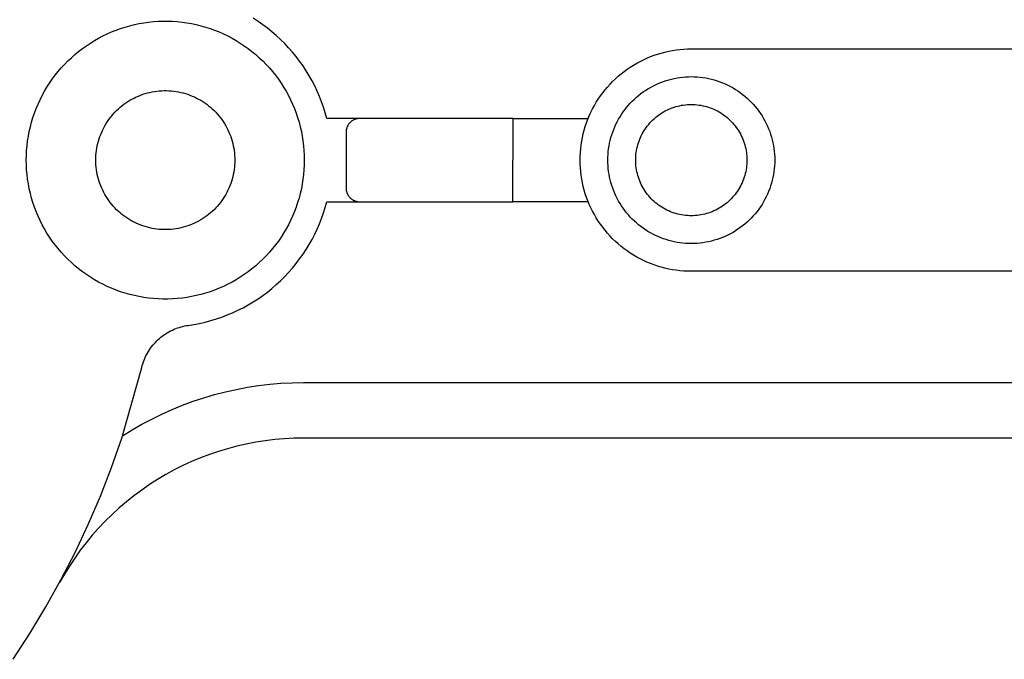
# Model space of a CAD drawing. Header units: millimetres. Extents: x 10249 to 12819, y -11746 to -10122.
# Tile 10 of 37: x 10878 to 10913, y -10523 to -10500. Entities that reach past the tile are written whole.
import ezdxf

# ---------------------------------------------------------------- set-up
doc = ezdxf.new("R2010")
doc.units = ezdxf.units.MM
doc.layers.add('Make2D$Visible$Curvas', color=7, linetype='Continuous')

msp = doc.modelspace()

# ---------------------------------------------------------------- linework, layer by layer
at = {"layer": 'Make2D$Visible$Curvas', "color": 7, "lineweight": -3, "true_color": 0xededed}
for p, q in [((10882.482, -10500.345), (10882.654, -10500.333)), ((10882.654, -10500.333), (10882.826, -10500.327)), ((10882.826, -10500.327), (10882.999, -10500.327)), ((10882.999, -10500.327), (10883.171, -10500.333)), ((10883.171, -10500.333), (10883.344, -10500.345)), ((10886.247, -10500.338), (10886.071, -10500.225)), ((10880.979, -10500.715), (10881.14, -10500.651)), ((10881.14, -10500.651), (10881.302, -10500.593)), ((10881.302, -10500.593), (10881.466, -10500.54)), ((10881.466, -10500.54), (10881.632, -10500.493)), ((10881.632, -10500.493), (10881.8, -10500.452)), ((10881.8, -10500.452), (10881.969, -10500.416)), ((10881.969, -10500.416), (10882.139, -10500.387)), ((10882.139, -10500.387), (10882.31, -10500.363)), ((10882.31, -10500.363), (10882.482, -10500.345)), ((10883.344, -10500.345), (10883.515, -10500.363)), ((10883.515, -10500.363), (10883.686, -10500.387)), ((10883.686, -10500.387), (10883.856, -10500.416)), ((10883.856, -10500.416), (10884.025, -10500.452)), ((10884.025, -10500.452), (10884.193, -10500.493)), ((10884.193, -10500.493), (10884.359, -10500.54)), ((10884.359, -10500.54), (10884.523, -10500.593)), ((10884.523, -10500.593), (10884.686, -10500.651)), ((10884.686, -10500.651), (10884.846, -10500.715)), ((10886.418, -10500.457), (10886.247, -10500.338)), ((10886.585, -10500.581), (10886.418, -10500.457)), ((10886.747, -10500.712), (10886.585, -10500.581)), ((10880.216, -10501.116), (10880.363, -10501.025)), ((10880.363, -10501.025), (10880.513, -10500.94)), ((10880.513, -10500.94), (10880.666, -10500.86)), ((10880.666, -10500.86), (10880.821, -10500.785)), ((10880.821, -10500.785), (10880.979, -10500.715)), ((10884.846, -10500.715), (10885.004, -10500.785)), ((10885.004, -10500.785), (10885.159, -10500.86)), ((10885.159, -10500.86), (10885.312, -10500.94)), ((10885.312, -10500.94), (10885.462, -10501.025)), ((10885.462, -10501.025), (10885.609, -10501.116)), ((10886.905, -10500.848), (10886.747, -10500.712)), ((10887.058, -10500.989), (10886.905, -10500.848)), ((10887.206, -10501.135), (10887.058, -10500.989)), ((10879.795, -10501.417), (10879.932, -10501.312)), ((10879.932, -10501.312), (10880.072, -10501.211)), ((10880.072, -10501.211), (10880.216, -10501.116)), ((10885.609, -10501.116), (10885.753, -10501.211)), ((10885.753, -10501.211), (10885.893, -10501.312)), ((10885.893, -10501.312), (10886.03, -10501.417)), ((10887.349, -10501.287), (10887.206, -10501.135)), ((10887.487, -10501.444), (10887.349, -10501.287)), ((10901.019, -10501.41), (10901.153, -10501.385)), ((10901.153, -10501.385), (10901.288, -10501.364)), ((10901.288, -10501.364), (10901.424, -10501.347)), ((10901.424, -10501.347), (10901.56, -10501.336)), ((10901.56, -10501.336), (10901.696, -10501.329)), ((10901.696, -10501.329), (10901.833, -10501.326)), ((10901.833, -10501.326), (10925.833, -10501.326)), ((10879.408, -10501.76), (10879.533, -10501.642)), ((10879.533, -10501.642), (10879.662, -10501.527)), ((10879.662, -10501.527), (10879.795, -10501.417)), ((10886.03, -10501.417), (10886.163, -10501.527)), ((10886.163, -10501.527), (10886.292, -10501.642)), ((10886.292, -10501.642), (10886.417, -10501.76)), ((10887.619, -10501.605), (10887.487, -10501.444)), ((10887.745, -10501.77), (10887.619, -10501.605)), ((10899.992, -10501.775), (10900.115, -10501.714)), ((10900.115, -10501.714), (10900.239, -10501.658)), ((10900.239, -10501.658), (10900.365, -10501.605)), ((10900.365, -10501.605), (10900.493, -10501.557)), ((10900.493, -10501.557), (10900.623, -10501.514)), ((10900.623, -10501.514), (10900.753, -10501.475)), ((10900.753, -10501.475), (10900.886, -10501.44)), ((10900.886, -10501.44), (10901.019, -10501.41)), ((10879.058, -10502.142), (10879.17, -10502.011)), ((10879.17, -10502.011), (10879.287, -10501.884)), ((10879.287, -10501.884), (10879.408, -10501.76)), ((10886.417, -10501.76), (10886.538, -10501.884)), ((10886.538, -10501.884), (10886.655, -10502.011)), ((10886.655, -10502.011), (10886.767, -10502.142)), ((10887.866, -10501.94), (10887.745, -10501.77)), ((10887.98, -10502.114), (10887.866, -10501.94)), ((10899.416, -10502.139), (10899.526, -10502.059)), ((10899.526, -10502.059), (10899.639, -10501.982)), ((10899.639, -10501.982), (10899.754, -10501.909)), ((10899.754, -10501.909), (10899.872, -10501.84)), ((10899.872, -10501.84), (10899.992, -10501.775)), ((10878.749, -10502.558), (10878.847, -10502.415)), ((10878.847, -10502.415), (10878.95, -10502.277)), ((10878.95, -10502.277), (10879.058, -10502.142)), ((10886.767, -10502.142), (10886.875, -10502.277)), ((10886.875, -10502.277), (10886.978, -10502.415)), ((10886.978, -10502.415), (10887.076, -10502.558)), ((10888.089, -10502.292), (10887.98, -10502.114)), ((10888.191, -10502.474), (10888.089, -10502.292)), ((10899.004, -10502.498), (10899.102, -10502.403)), ((10899.102, -10502.403), (10899.204, -10502.312)), ((10899.204, -10502.312), (10899.308, -10502.224)), ((10899.308, -10502.224), (10899.416, -10502.139)), ((10900.925, -10502.466), (10901.023, -10502.437)), ((10901.023, -10502.437), (10901.122, -10502.411)), ((10901.122, -10502.411), (10901.222, -10502.388)), ((10901.222, -10502.388), (10901.323, -10502.369)), ((10901.323, -10502.369), (10901.424, -10502.353)), ((10901.424, -10502.353), (10901.526, -10502.341)), ((10901.526, -10502.341), (10901.628, -10502.332)), ((10901.628, -10502.332), (10901.73, -10502.327)), ((10901.73, -10502.327), (10901.833, -10502.325)), ((10901.833, -10502.325), (10901.937, -10502.327)), ((10901.937, -10502.327), (10902.042, -10502.333)), ((10902.042, -10502.333), (10902.146, -10502.342)), ((10902.146, -10502.342), (10902.25, -10502.355)), ((10902.25, -10502.355), (10902.354, -10502.371)), ((10902.354, -10502.371), (10902.457, -10502.391)), ((10902.457, -10502.391), (10902.559, -10502.415)), ((10902.559, -10502.415), (10902.66, -10502.442)), ((10902.66, -10502.442), (10902.76, -10502.472)), ((10878.568, -10502.851), (10878.656, -10502.703)), ((10878.656, -10502.703), (10878.749, -10502.558)), ((10887.076, -10502.558), (10887.169, -10502.703)), ((10887.169, -10502.703), (10887.257, -10502.851)), ((10888.287, -10502.659), (10888.191, -10502.474)), ((10888.376, -10502.847), (10888.287, -10502.659)), ((10898.645, -10502.909), (10898.73, -10502.802)), ((10898.73, -10502.802), (10898.818, -10502.698)), ((10898.818, -10502.698), (10898.909, -10502.596)), ((10898.909, -10502.596), (10899.004, -10502.498)), ((10900.187, -10502.817), (10900.273, -10502.762)), ((10900.273, -10502.762), (10900.362, -10502.711)), ((10900.362, -10502.711), (10900.452, -10502.662)), ((10900.452, -10502.662), (10900.544, -10502.616)), ((10900.544, -10502.616), (10900.637, -10502.574)), ((10900.637, -10502.574), (10900.732, -10502.535)), ((10900.732, -10502.535), (10900.828, -10502.499)), ((10900.828, -10502.499), (10900.925, -10502.466)), ((10902.76, -10502.472), (10902.859, -10502.506)), ((10902.859, -10502.506), (10902.957, -10502.544)), ((10902.957, -10502.544), (10903.053, -10502.585)), ((10903.053, -10502.585), (10903.148, -10502.629)), ((10903.148, -10502.629), (10903.241, -10502.677)), ((10903.241, -10502.677), (10903.333, -10502.728)), ((10903.333, -10502.728), (10903.423, -10502.781)), ((10903.423, -10502.781), (10903.511, -10502.839)), ((10878.336, -10503.314), (10878.408, -10503.157)), ((10878.408, -10503.157), (10878.485, -10503.003)), ((10878.485, -10503.003), (10878.568, -10502.851)), ((10881.638, -10503.176), (10881.713, -10503.133)), ((10881.713, -10503.133), (10881.789, -10503.093)), ((10881.789, -10503.093), (10881.867, -10503.056)), ((10881.867, -10503.056), (10881.946, -10503.021)), ((10881.946, -10503.021), (10882.026, -10502.989)), ((10882.026, -10502.989), (10882.107, -10502.96)), ((10882.107, -10502.96), (10882.189, -10502.933)), ((10882.189, -10502.933), (10882.273, -10502.91)), ((10882.273, -10502.91), (10882.356, -10502.889)), ((10882.356, -10502.889), (10882.441, -10502.871)), ((10882.441, -10502.871), (10882.526, -10502.856)), ((10882.526, -10502.856), (10882.611, -10502.845)), ((10882.611, -10502.845), (10882.697, -10502.836)), ((10882.697, -10502.836), (10882.783, -10502.83)), ((10882.783, -10502.83), (10882.869, -10502.827)), ((10882.869, -10502.827), (10882.956, -10502.827)), ((10882.956, -10502.827), (10883.042, -10502.83)), ((10883.042, -10502.83), (10883.128, -10502.836)), ((10883.128, -10502.836), (10883.214, -10502.845)), ((10883.214, -10502.845), (10883.299, -10502.856)), ((10883.299, -10502.856), (10883.384, -10502.871)), ((10883.384, -10502.871), (10883.469, -10502.889)), ((10883.469, -10502.889), (10883.553, -10502.91)), ((10883.553, -10502.91), (10883.636, -10502.933)), ((10883.636, -10502.933), (10883.718, -10502.96)), ((10883.718, -10502.96), (10883.799, -10502.989)), ((10883.799, -10502.989), (10883.879, -10503.021)), ((10883.879, -10503.021), (10883.958, -10503.056)), ((10883.958, -10503.056), (10884.036, -10503.093)), ((10884.036, -10503.093), (10884.112, -10503.133)), ((10884.112, -10503.133), (10884.187, -10503.176)), ((10887.257, -10502.851), (10887.34, -10503.003)), ((10887.34, -10503.003), (10887.417, -10503.157)), ((10887.417, -10503.157), (10887.49, -10503.314)), ((10888.459, -10503.038), (10888.376, -10502.847)), ((10888.535, -10503.232), (10888.459, -10503.038)), ((10898.415, -10503.248), (10898.488, -10503.133)), ((10898.488, -10503.133), (10898.565, -10503.02)), ((10898.565, -10503.02), (10898.645, -10502.909)), ((10899.711, -10503.204), (10899.784, -10503.133)), ((10899.784, -10503.133), (10899.86, -10503.065)), ((10899.86, -10503.065), (10899.939, -10502.999)), ((10899.939, -10502.999), (10900.019, -10502.935)), ((10900.019, -10502.935), (10900.102, -10502.875)), ((10900.102, -10502.875), (10900.187, -10502.817)), ((10903.511, -10502.839), (10903.596, -10502.899)), ((10903.596, -10502.899), (10903.68, -10502.962)), ((10903.68, -10502.962), (10903.762, -10503.028)), ((10903.762, -10503.028), (10903.841, -10503.096)), ((10903.841, -10503.096), (10903.917, -10503.168)), ((10903.917, -10503.168), (10903.991, -10503.242)), ((10878.208, -10503.634), (10878.269, -10503.473)), ((10878.269, -10503.473), (10878.336, -10503.314)), ((10881.16, -10503.543), (10881.223, -10503.484)), ((10881.223, -10503.484), (10881.287, -10503.427)), ((10881.287, -10503.427), (10881.354, -10503.372)), ((10881.354, -10503.372), (10881.422, -10503.319)), ((10881.422, -10503.319), (10881.492, -10503.269)), ((10881.492, -10503.269), (10881.564, -10503.221)), ((10881.564, -10503.221), (10881.638, -10503.176)), ((10884.187, -10503.176), (10884.261, -10503.221)), ((10884.261, -10503.221), (10884.333, -10503.269)), ((10884.333, -10503.269), (10884.403, -10503.319)), ((10884.403, -10503.319), (10884.471, -10503.372)), ((10884.471, -10503.372), (10884.538, -10503.427)), ((10884.538, -10503.427), (10884.602, -10503.484)), ((10884.602, -10503.484), (10884.665, -10503.543)), ((10887.49, -10503.314), (10887.556, -10503.473)), ((10887.556, -10503.473), (10887.618, -10503.634)), ((10888.604, -10503.428), (10888.535, -10503.232)), ((10888.667, -10503.627), (10888.604, -10503.428)), ((10898.22, -10503.608), (10898.281, -10503.486)), ((10898.281, -10503.486), (10898.346, -10503.366)), ((10898.346, -10503.366), (10898.415, -10503.248)), ((10899.381, -10503.596), (10899.442, -10503.513)), ((10899.442, -10503.513), (10899.505, -10503.433)), ((10899.505, -10503.433), (10899.571, -10503.354)), ((10899.571, -10503.354), (10899.639, -10503.278)), ((10899.639, -10503.278), (10899.711, -10503.204)), ((10900.956, -10503.528), (10901.019, -10503.499)), ((10901.019, -10503.499), (10901.083, -10503.471)), ((10901.083, -10503.471), (10901.148, -10503.446)), ((10901.148, -10503.446), (10901.214, -10503.424)), ((10901.214, -10503.424), (10901.281, -10503.403)), ((10901.281, -10503.403), (10901.349, -10503.385)), ((10901.349, -10503.385), (10901.417, -10503.37)), ((10901.417, -10503.37), (10901.485, -10503.356)), ((10901.485, -10503.356), (10901.554, -10503.345)), ((10901.554, -10503.345), (10901.623, -10503.337)), ((10901.623, -10503.337), (10901.693, -10503.331)), ((10901.693, -10503.331), (10901.763, -10503.327)), ((10901.763, -10503.327), (10901.833, -10503.326)), ((10901.833, -10503.326), (10901.902, -10503.327)), ((10901.902, -10503.327), (10901.972, -10503.331)), ((10901.972, -10503.331), (10902.042, -10503.337)), ((10902.042, -10503.337), (10902.111, -10503.345)), ((10902.111, -10503.345), (10902.18, -10503.356)), ((10902.18, -10503.356), (10902.249, -10503.37)), ((10902.249, -10503.37), (10902.317, -10503.385)), ((10902.317, -10503.385), (10902.384, -10503.403)), ((10902.384, -10503.403), (10902.451, -10503.424)), ((10902.451, -10503.424), (10902.517, -10503.447)), ((10902.517, -10503.447), (10902.582, -10503.472)), ((10902.582, -10503.472), (10902.646, -10503.499)), ((10902.646, -10503.499), (10902.71, -10503.528)), ((10903.991, -10503.242), (10904.063, -10503.318)), ((10904.063, -10503.318), (10904.131, -10503.397)), ((10904.131, -10503.397), (10904.197, -10503.479)), ((10904.197, -10503.479), (10904.26, -10503.563)), ((10878.102, -10503.963), (10878.152, -10503.798)), ((10878.152, -10503.798), (10878.208, -10503.634)), ((10880.831, -10503.942), (10880.88, -10503.871)), ((10880.88, -10503.871), (10880.931, -10503.802)), ((10880.931, -10503.802), (10880.985, -10503.734)), ((10880.985, -10503.734), (10881.041, -10503.669)), ((10881.041, -10503.669), (10881.1, -10503.605)), ((10881.1, -10503.605), (10881.16, -10503.543)), ((10884.665, -10503.543), (10884.726, -10503.605)), ((10884.726, -10503.605), (10884.784, -10503.669)), ((10884.784, -10503.669), (10884.84, -10503.734)), ((10884.84, -10503.734), (10884.894, -10503.802)), ((10884.894, -10503.802), (10884.945, -10503.871)), ((10884.945, -10503.871), (10884.994, -10503.942)), ((10887.618, -10503.634), (10887.673, -10503.798)), ((10887.673, -10503.798), (10887.723, -10503.963)), ((10888.722, -10503.828), (10888.667, -10503.627)), ((10889.91, -10503.826), (10888.722, -10503.828)), ((10889.698, -10503.875), (10889.683, -10503.882)), ((10889.713, -10503.868), (10889.698, -10503.875)), ((10889.729, -10503.861), (10889.713, -10503.868)), ((10889.745, -10503.855), (10889.729, -10503.861)), ((10889.761, -10503.85), (10889.745, -10503.855)), ((10889.778, -10503.845), (10889.761, -10503.85)), ((10889.794, -10503.841), (10889.778, -10503.845)), ((10889.811, -10503.837), (10889.794, -10503.841)), ((10889.828, -10503.834), (10889.811, -10503.837)), ((10889.845, -10503.831), (10889.828, -10503.834)), ((10889.861, -10503.829), (10889.845, -10503.831)), ((10889.878, -10503.828), (10889.861, -10503.829)), ((10889.896, -10503.827), (10889.878, -10503.828)), ((10889.913, -10503.826), (10889.896, -10503.827)), ((10894.413, -10503.826), (10889.913, -10503.826)), ((10895.413, -10503.826), (10894.413, -10503.826)), ((10895.413, -10503.826), (10895.413, -10505.326)), ((10895.413, -10503.827), (10897.273, -10503.827)), ((10897.273, -10503.827), (10898.124, -10503.827)), ((10898.064, -10503.987), (10898.111, -10503.859)), ((10898.111, -10503.859), (10898.164, -10503.733)), ((10898.164, -10503.733), (10898.22, -10503.608)), ((10899.168, -10503.946), (10899.217, -10503.856)), ((10899.217, -10503.856), (10899.269, -10503.767)), ((10899.269, -10503.767), (10899.323, -10503.681)), ((10899.323, -10503.681), (10899.381, -10503.596)), ((10900.443, -10503.887), (10900.494, -10503.84)), ((10900.494, -10503.84), (10900.547, -10503.794)), ((10900.547, -10503.794), (10900.601, -10503.75)), ((10900.601, -10503.75), (10900.657, -10503.708)), ((10900.657, -10503.708), (10900.714, -10503.668)), ((10900.714, -10503.668), (10900.773, -10503.63)), ((10900.773, -10503.63), (10900.832, -10503.594)), ((10900.832, -10503.594), (10900.893, -10503.56)), ((10900.893, -10503.56), (10900.956, -10503.528)), ((10902.71, -10503.528), (10902.772, -10503.56)), ((10902.772, -10503.56), (10902.833, -10503.594)), ((10902.833, -10503.594), (10902.893, -10503.63)), ((10902.893, -10503.63), (10902.951, -10503.668)), ((10902.951, -10503.668), (10903.008, -10503.708)), ((10903.008, -10503.708), (10903.064, -10503.75)), ((10903.064, -10503.75), (10903.118, -10503.794)), ((10903.118, -10503.794), (10903.171, -10503.84)), ((10903.171, -10503.84), (10903.222, -10503.887)), ((10904.26, -10503.563), (10904.32, -10503.648)), ((10904.32, -10503.648), (10904.377, -10503.736)), ((10904.377, -10503.736), (10904.431, -10503.826)), ((10904.431, -10503.826), (10904.482, -10503.918)), ((10878.019, -10504.298), (10878.058, -10504.13)), ((10878.058, -10504.13), (10878.102, -10503.963)), ((10880.66, -10504.242), (10880.699, -10504.165)), ((10880.699, -10504.165), (10880.74, -10504.089)), ((10880.74, -10504.089), (10880.784, -10504.015)), ((10880.784, -10504.015), (10880.831, -10503.942)), ((10884.994, -10503.942), (10885.041, -10504.015)), ((10885.041, -10504.015), (10885.085, -10504.089)), ((10885.085, -10504.089), (10885.126, -10504.165)), ((10885.126, -10504.165), (10885.165, -10504.242)), ((10887.723, -10503.963), (10887.767, -10504.13)), ((10887.767, -10504.13), (10887.806, -10504.298)), ((10889.423, -10504.225), (10889.42, -10504.241)), ((10889.427, -10504.208), (10889.423, -10504.225)), ((10889.431, -10504.191), (10889.427, -10504.208)), ((10889.436, -10504.175), (10889.431, -10504.191)), ((10889.441, -10504.159), (10889.436, -10504.175)), ((10889.447, -10504.143), (10889.441, -10504.159)), ((10889.454, -10504.127), (10889.447, -10504.143)), ((10889.461, -10504.112), (10889.454, -10504.127)), ((10889.469, -10504.096), (10889.461, -10504.112)), ((10889.477, -10504.081), (10889.469, -10504.096)), ((10889.485, -10504.067), (10889.477, -10504.081)), ((10889.495, -10504.052), (10889.485, -10504.067)), ((10889.504, -10504.038), (10889.495, -10504.052)), ((10889.514, -10504.024), (10889.504, -10504.038)), ((10889.525, -10504.011), (10889.514, -10504.024)), ((10889.536, -10503.998), (10889.525, -10504.011)), ((10889.547, -10503.985), (10889.536, -10503.998)), ((10889.559, -10503.973), (10889.547, -10503.985)), ((10889.571, -10503.961), (10889.559, -10503.973)), ((10889.584, -10503.95), (10889.571, -10503.961)), ((10889.597, -10503.939), (10889.584, -10503.95)), ((10889.61, -10503.928), (10889.597, -10503.939)), ((10889.624, -10503.918), (10889.61, -10503.928)), ((10889.638, -10503.908), (10889.624, -10503.918)), ((10889.653, -10503.899), (10889.638, -10503.908)), ((10889.668, -10503.891), (10889.653, -10503.899)), ((10889.683, -10503.882), (10889.668, -10503.891)), ((10897.981, -10504.247), (10898.02, -10504.116)), ((10898.02, -10504.116), (10898.064, -10503.987)), ((10899.005, -10504.321), (10899.041, -10504.225)), ((10899.041, -10504.225), (10899.08, -10504.131)), ((10899.08, -10504.131), (10899.123, -10504.038)), ((10899.123, -10504.038), (10899.168, -10503.946)), ((10900.136, -10504.266), (10900.174, -10504.208)), ((10900.174, -10504.208), (10900.214, -10504.151)), ((10900.214, -10504.151), (10900.256, -10504.095)), ((10900.256, -10504.095), (10900.3, -10504.04)), ((10900.3, -10504.04), (10900.346, -10503.988)), ((10900.346, -10503.988), (10900.394, -10503.937)), ((10900.394, -10503.937), (10900.443, -10503.887)), ((10903.222, -10503.887), (10903.272, -10503.937)), ((10903.272, -10503.937), (10903.319, -10503.988)), ((10903.319, -10503.988), (10903.365, -10504.041)), ((10903.365, -10504.041), (10903.409, -10504.095)), ((10903.409, -10504.095), (10903.451, -10504.151)), ((10903.451, -10504.151), (10903.491, -10504.208)), ((10903.491, -10504.208), (10903.529, -10504.266)), ((10904.482, -10503.918), (10904.53, -10504.011)), ((10904.53, -10504.011), (10904.574, -10504.106)), ((10904.574, -10504.106), (10904.615, -10504.202)), ((10904.615, -10504.202), (10904.653, -10504.3)), ((10877.96, -10504.638), (10877.987, -10504.468)), ((10877.987, -10504.468), (10878.019, -10504.298)), ((10880.507, -10504.645), (10880.532, -10504.562)), ((10880.532, -10504.562), (10880.56, -10504.48)), ((10880.56, -10504.48), (10880.591, -10504.4)), ((10880.591, -10504.4), (10880.624, -10504.32)), ((10880.624, -10504.32), (10880.66, -10504.242)), ((10885.165, -10504.242), (10885.201, -10504.32)), ((10885.201, -10504.32), (10885.234, -10504.4)), ((10885.234, -10504.4), (10885.265, -10504.48)), ((10885.265, -10504.48), (10885.293, -10504.562)), ((10885.293, -10504.562), (10885.318, -10504.645)), ((10887.806, -10504.298), (10887.838, -10504.468)), ((10887.838, -10504.468), (10887.865, -10504.638)), ((10889.414, -10504.292), (10889.413, -10504.309)), ((10889.413, -10504.309), (10889.413, -10504.326)), ((10889.413, -10504.326), (10889.413, -10505.326)), ((10889.415, -10504.275), (10889.414, -10504.292)), ((10889.417, -10504.258), (10889.415, -10504.275)), ((10889.42, -10504.241), (10889.417, -10504.258)), ((10897.891, -10504.647), (10897.916, -10504.513)), ((10897.916, -10504.513), (10897.946, -10504.379)), ((10897.946, -10504.379), (10897.981, -10504.247)), ((10898.917, -10504.616), (10898.943, -10504.517)), ((10898.943, -10504.517), (10898.972, -10504.419)), ((10898.972, -10504.419), (10899.005, -10504.321)), ((10899.953, -10504.642), (10899.978, -10504.577)), ((10899.978, -10504.577), (10900.005, -10504.513)), ((10900.005, -10504.513), (10900.035, -10504.449)), ((10900.035, -10504.449), (10900.066, -10504.387)), ((10900.066, -10504.387), (10900.1, -10504.326)), ((10900.1, -10504.326), (10900.136, -10504.266)), ((10903.529, -10504.266), (10903.565, -10504.326)), ((10903.565, -10504.326), (10903.599, -10504.387)), ((10903.599, -10504.387), (10903.631, -10504.449)), ((10903.631, -10504.449), (10903.66, -10504.513)), ((10903.66, -10504.513), (10903.687, -10504.577)), ((10903.687, -10504.577), (10903.712, -10504.642)), ((10904.653, -10504.3), (10904.687, -10504.399)), ((10904.687, -10504.399), (10904.717, -10504.499)), ((10904.717, -10504.499), (10904.744, -10504.6)), ((10877.925, -10504.981), (10877.939, -10504.809)), ((10877.939, -10504.809), (10877.96, -10504.638)), ((10880.436, -10504.982), (10880.45, -10504.897)), ((10880.45, -10504.897), (10880.466, -10504.812)), ((10880.466, -10504.812), (10880.485, -10504.728)), ((10880.485, -10504.728), (10880.507, -10504.645)), ((10885.318, -10504.645), (10885.34, -10504.728)), ((10885.34, -10504.728), (10885.359, -10504.812)), ((10885.359, -10504.812), (10885.375, -10504.897)), ((10885.375, -10504.897), (10885.389, -10504.982)), ((10887.865, -10504.638), (10887.886, -10504.809)), ((10887.886, -10504.809), (10887.901, -10504.981)), ((10897.842, -10505.053), (10897.854, -10504.917)), ((10897.854, -10504.917), (10897.87, -10504.782)), ((10897.87, -10504.782), (10897.891, -10504.647)), ((10898.848, -10505.02), (10898.86, -10504.918)), ((10898.86, -10504.918), (10898.876, -10504.817)), ((10898.876, -10504.817), (10898.895, -10504.716)), ((10898.895, -10504.716), (10898.917, -10504.616)), ((10899.863, -10504.979), (10899.876, -10504.91)), ((10899.876, -10504.91), (10899.892, -10504.842)), ((10899.892, -10504.842), (10899.91, -10504.775)), ((10899.91, -10504.775), (10899.93, -10504.708)), ((10899.93, -10504.708), (10899.953, -10504.642)), ((10903.712, -10504.642), (10903.735, -10504.708)), ((10903.735, -10504.708), (10903.756, -10504.775)), ((10903.756, -10504.775), (10903.774, -10504.842)), ((10903.774, -10504.842), (10903.789, -10504.91)), ((10903.789, -10504.91), (10903.803, -10504.979)), ((10904.744, -10504.6), (10904.768, -10504.702)), ((10904.768, -10504.702), (10904.788, -10504.805)), ((10904.788, -10504.805), (10904.804, -10504.909)), ((10904.804, -10504.909), (10904.817, -10505.013)), ((10877.913, -10505.326), (10877.916, -10505.154)), ((10877.916, -10505.154), (10877.925, -10504.981)), ((10880.413, -10505.326), (10880.414, -10505.24)), ((10880.414, -10505.24), (10880.419, -10505.154)), ((10880.419, -10505.154), (10880.426, -10505.068)), ((10880.426, -10505.068), (10880.436, -10504.982)), ((10885.389, -10504.982), (10885.399, -10505.068)), ((10885.399, -10505.068), (10885.407, -10505.154)), ((10885.407, -10505.154), (10885.411, -10505.24)), ((10885.411, -10505.24), (10885.413, -10505.326)), ((10887.901, -10504.981), (10887.91, -10505.154)), ((10887.91, -10505.154), (10887.913, -10505.326)), ((10897.833, -10505.326), (10897.835, -10505.19)), ((10897.835, -10505.19), (10897.842, -10505.053)), ((10898.832, -10505.326), (10898.834, -10505.224)), ((10898.834, -10505.224), (10898.839, -10505.122)), ((10898.839, -10505.122), (10898.848, -10505.02)), ((10899.832, -10505.326), (10899.833, -10505.257)), ((10899.833, -10505.257), (10899.837, -10505.187)), ((10899.837, -10505.187), (10899.843, -10505.117)), ((10899.843, -10505.117), (10899.852, -10505.048)), ((10899.852, -10505.048), (10899.863, -10504.979)), ((10903.803, -10504.979), (10903.814, -10505.048)), ((10903.814, -10505.048), (10903.822, -10505.117)), ((10903.822, -10505.117), (10903.828, -10505.187)), ((10903.828, -10505.187), (10903.832, -10505.257)), ((10903.832, -10505.257), (10903.833, -10505.326)), ((10904.817, -10505.013), (10904.826, -10505.117)), ((10904.826, -10505.117), (10904.832, -10505.222)), ((10904.832, -10505.222), (10904.834, -10505.326)), ((10877.916, -10505.499), (10877.913, -10505.326)), ((10877.925, -10505.671), (10877.916, -10505.499)), ((10880.414, -10505.413), (10880.413, -10505.326)), ((10880.419, -10505.499), (10880.414, -10505.413)), ((10880.426, -10505.585), (10880.419, -10505.499)), ((10880.436, -10505.671), (10880.426, -10505.585)), ((10885.399, -10505.585), (10885.389, -10505.671)), ((10885.407, -10505.499), (10885.399, -10505.585)), ((10885.411, -10505.413), (10885.407, -10505.499)), ((10885.413, -10505.326), (10885.411, -10505.413)), ((10887.91, -10505.499), (10887.901, -10505.671)), ((10887.913, -10505.326), (10887.91, -10505.499)), ((10889.413, -10505.326), (10889.413, -10506.326)), ((10895.413, -10506.826), (10895.413, -10505.326)), ((10897.835, -10505.463), (10897.833, -10505.326)), ((10897.842, -10505.599), (10897.835, -10505.463)), ((10897.854, -10505.735), (10897.842, -10505.599)), ((10898.834, -10505.429), (10898.832, -10505.326)), ((10898.839, -10505.531), (10898.834, -10505.429)), ((10898.848, -10505.633), (10898.839, -10505.531)), ((10898.86, -10505.735), (10898.848, -10505.633)), ((10899.833, -10505.396), (10899.832, -10505.326)), ((10899.837, -10505.466), (10899.833, -10505.396)), ((10899.843, -10505.535), (10899.837, -10505.466)), ((10899.852, -10505.605), (10899.843, -10505.535)), ((10899.863, -10505.674), (10899.852, -10505.605)), ((10903.814, -10505.605), (10903.803, -10505.674)), ((10903.822, -10505.535), (10903.814, -10505.605)), ((10903.828, -10505.466), (10903.822, -10505.535)), ((10903.832, -10505.396), (10903.828, -10505.466)), ((10903.833, -10505.326), (10903.832, -10505.396)), ((10904.817, -10505.64), (10904.804, -10505.744)), ((10904.826, -10505.536), (10904.817, -10505.64)), ((10904.832, -10505.431), (10904.826, -10505.536)), ((10904.834, -10505.326), (10904.832, -10505.431)), ((10877.939, -10505.843), (10877.925, -10505.671)), ((10877.96, -10506.015), (10877.939, -10505.843)), ((10880.45, -10505.756), (10880.436, -10505.671)), ((10880.466, -10505.841), (10880.45, -10505.756)), ((10880.485, -10505.925), (10880.466, -10505.841)), ((10880.507, -10506.008), (10880.485, -10505.925)), ((10885.34, -10505.925), (10885.318, -10506.008)), ((10885.359, -10505.841), (10885.34, -10505.925)), ((10885.375, -10505.756), (10885.359, -10505.841)), ((10885.389, -10505.671), (10885.375, -10505.756)), ((10887.886, -10505.843), (10887.865, -10506.015)), ((10887.901, -10505.671), (10887.886, -10505.843)), ((10897.87, -10505.871), (10897.854, -10505.735)), ((10897.891, -10506.006), (10897.87, -10505.871)), ((10898.876, -10505.836), (10898.86, -10505.735)), ((10898.895, -10505.937), (10898.876, -10505.836)), ((10898.917, -10506.037), (10898.895, -10505.937)), ((10899.876, -10505.742), (10899.863, -10505.674)), ((10899.892, -10505.81), (10899.876, -10505.742)), ((10899.91, -10505.878), (10899.892, -10505.81)), ((10899.93, -10505.945), (10899.91, -10505.878)), ((10899.953, -10506.011), (10899.93, -10505.945)), ((10903.735, -10505.945), (10903.712, -10506.011)), ((10903.756, -10505.878), (10903.735, -10505.945)), ((10903.774, -10505.81), (10903.756, -10505.878)), ((10903.789, -10505.742), (10903.774, -10505.81)), ((10903.803, -10505.674), (10903.789, -10505.742)), ((10904.768, -10505.95), (10904.744, -10506.052)), ((10904.788, -10505.847), (10904.768, -10505.95)), ((10904.804, -10505.744), (10904.788, -10505.847)), ((10877.987, -10506.185), (10877.96, -10506.015)), ((10878.019, -10506.355), (10877.987, -10506.185)), ((10878.058, -10506.523), (10878.019, -10506.355)), ((10880.532, -10506.091), (10880.507, -10506.008)), ((10880.56, -10506.172), (10880.532, -10506.091)), ((10880.591, -10506.253), (10880.56, -10506.172)), ((10880.624, -10506.333), (10880.591, -10506.253)), ((10880.66, -10506.411), (10880.624, -10506.333)), ((10885.201, -10506.333), (10885.165, -10506.411)), ((10885.234, -10506.253), (10885.201, -10506.333)), ((10885.265, -10506.172), (10885.234, -10506.253)), ((10885.293, -10506.091), (10885.265, -10506.172)), ((10885.318, -10506.008), (10885.293, -10506.091)), ((10887.806, -10506.355), (10887.767, -10506.523)), ((10887.838, -10506.185), (10887.806, -10506.355)), ((10887.865, -10506.015), (10887.838, -10506.185)), ((10889.413, -10506.326), (10889.413, -10506.343)), ((10889.413, -10506.343), (10889.414, -10506.361)), ((10897.916, -10506.14), (10897.891, -10506.006)), ((10897.946, -10506.273), (10897.916, -10506.14)), ((10897.981, -10506.406), (10897.946, -10506.273)), ((10898.943, -10506.136), (10898.917, -10506.037)), ((10898.972, -10506.234), (10898.943, -10506.136)), ((10899.005, -10506.331), (10898.972, -10506.234)), ((10899.041, -10506.427), (10899.005, -10506.331)), ((10899.978, -10506.076), (10899.953, -10506.011)), ((10900.005, -10506.14), (10899.978, -10506.076)), ((10900.035, -10506.203), (10900.005, -10506.14)), ((10900.066, -10506.266), (10900.035, -10506.203)), ((10900.1, -10506.327), (10900.066, -10506.266)), ((10900.136, -10506.386), (10900.1, -10506.327)), ((10903.565, -10506.327), (10903.529, -10506.386)), ((10903.599, -10506.266), (10903.565, -10506.327)), ((10903.631, -10506.203), (10903.599, -10506.266)), ((10903.66, -10506.14), (10903.631, -10506.203)), ((10903.687, -10506.076), (10903.66, -10506.14)), ((10903.712, -10506.011), (10903.687, -10506.076)), ((10904.653, -10506.353), (10904.615, -10506.451)), ((10904.687, -10506.254), (10904.653, -10506.353)), ((10904.717, -10506.154), (10904.687, -10506.254)), ((10904.744, -10506.052), (10904.717, -10506.154)), ((10878.102, -10506.69), (10878.058, -10506.523)), ((10878.152, -10506.855), (10878.102, -10506.69)), ((10880.699, -10506.488), (10880.66, -10506.411)), ((10880.74, -10506.564), (10880.699, -10506.488)), ((10880.784, -10506.638), (10880.74, -10506.564)), ((10880.831, -10506.711), (10880.784, -10506.638)), ((10885.041, -10506.638), (10884.994, -10506.711)), ((10885.085, -10506.564), (10885.041, -10506.638)), ((10885.126, -10506.488), (10885.085, -10506.564)), ((10885.165, -10506.411), (10885.126, -10506.488)), ((10887.723, -10506.69), (10887.673, -10506.855)), ((10887.767, -10506.523), (10887.723, -10506.69)), ((10889.414, -10506.361), (10889.415, -10506.378)), ((10889.415, -10506.378), (10889.417, -10506.394)), ((10889.417, -10506.394), (10889.42, -10506.411)), ((10889.42, -10506.411), (10889.423, -10506.428)), ((10889.423, -10506.428), (10889.427, -10506.445)), ((10889.427, -10506.445), (10889.431, -10506.461)), ((10889.431, -10506.461), (10889.436, -10506.478)), ((10889.436, -10506.478), (10889.441, -10506.494)), ((10889.441, -10506.494), (10889.447, -10506.51)), ((10889.447, -10506.51), (10889.454, -10506.526)), ((10889.454, -10506.526), (10889.461, -10506.541)), ((10889.461, -10506.541), (10889.469, -10506.556)), ((10889.469, -10506.556), (10889.477, -10506.571)), ((10889.477, -10506.571), (10889.485, -10506.586)), ((10889.485, -10506.586), (10889.495, -10506.601)), ((10889.495, -10506.601), (10889.504, -10506.615)), ((10889.504, -10506.615), (10889.514, -10506.629)), ((10889.514, -10506.629), (10889.525, -10506.642)), ((10889.525, -10506.642), (10889.536, -10506.655)), ((10889.536, -10506.655), (10889.547, -10506.668)), ((10889.547, -10506.668), (10889.559, -10506.68)), ((10889.559, -10506.68), (10889.571, -10506.692)), ((10889.571, -10506.692), (10889.584, -10506.703)), ((10889.584, -10506.703), (10889.597, -10506.714)), ((10898.02, -10506.536), (10897.981, -10506.406)), ((10898.064, -10506.666), (10898.02, -10506.536)), ((10898.111, -10506.794), (10898.064, -10506.666)), ((10899.08, -10506.522), (10899.041, -10506.427)), ((10899.123, -10506.615), (10899.08, -10506.522)), ((10899.168, -10506.707), (10899.123, -10506.615)), ((10899.217, -10506.797), (10899.168, -10506.707)), ((10900.174, -10506.445), (10900.136, -10506.386)), ((10900.214, -10506.502), (10900.174, -10506.445)), ((10900.256, -10506.558), (10900.214, -10506.502)), ((10900.3, -10506.612), (10900.256, -10506.558)), ((10900.346, -10506.665), (10900.3, -10506.612)), ((10900.394, -10506.716), (10900.346, -10506.665)), ((10903.319, -10506.665), (10903.272, -10506.716)), ((10903.365, -10506.612), (10903.319, -10506.665)), ((10903.409, -10506.558), (10903.365, -10506.612)), ((10903.451, -10506.502), (10903.409, -10506.558)), ((10903.491, -10506.445), (10903.451, -10506.502)), ((10903.529, -10506.386), (10903.491, -10506.445)), ((10904.53, -10506.642), (10904.482, -10506.735)), ((10904.574, -10506.547), (10904.53, -10506.642)), ((10904.615, -10506.451), (10904.574, -10506.547)), ((10878.208, -10507.018), (10878.152, -10506.855)), ((10878.269, -10507.18), (10878.208, -10507.018)), ((10880.88, -10506.782), (10880.831, -10506.711)), ((10880.931, -10506.851), (10880.88, -10506.782)), ((10880.985, -10506.919), (10880.931, -10506.851)), ((10881.041, -10506.984), (10880.985, -10506.919)), ((10881.1, -10507.048), (10881.041, -10506.984)), ((10881.16, -10507.109), (10881.1, -10507.048)), ((10884.726, -10507.048), (10884.665, -10507.109)), ((10884.784, -10506.984), (10884.726, -10507.048)), ((10884.84, -10506.919), (10884.784, -10506.984)), ((10884.894, -10506.851), (10884.84, -10506.919)), ((10884.945, -10506.782), (10884.894, -10506.851)), ((10884.994, -10506.711), (10884.945, -10506.782)), ((10887.618, -10507.018), (10887.556, -10507.18)), ((10887.673, -10506.855), (10887.618, -10507.018)), ((10888.604, -10507.225), (10888.667, -10507.026)), ((10888.667, -10507.026), (10888.722, -10506.825)), ((10888.722, -10506.825), (10889.913, -10506.826)), ((10889.597, -10506.714), (10889.61, -10506.725)), ((10889.61, -10506.725), (10889.624, -10506.735)), ((10889.624, -10506.735), (10889.638, -10506.744)), ((10889.638, -10506.744), (10889.653, -10506.754)), ((10889.653, -10506.754), (10889.668, -10506.762)), ((10889.668, -10506.762), (10889.683, -10506.77)), ((10889.683, -10506.77), (10889.698, -10506.778)), ((10889.698, -10506.778), (10889.713, -10506.785)), ((10889.713, -10506.785), (10889.729, -10506.792)), ((10889.729, -10506.792), (10889.745, -10506.798)), ((10889.745, -10506.798), (10889.761, -10506.803)), ((10889.761, -10506.803), (10889.778, -10506.808)), ((10889.778, -10506.808), (10889.794, -10506.812)), ((10889.794, -10506.812), (10889.811, -10506.816)), ((10889.811, -10506.816), (10889.828, -10506.819)), ((10889.828, -10506.819), (10889.845, -10506.822)), ((10889.845, -10506.822), (10889.861, -10506.824)), ((10889.861, -10506.824), (10889.878, -10506.825)), ((10889.878, -10506.825), (10889.896, -10506.826)), ((10889.896, -10506.826), (10889.913, -10506.826)), ((10889.913, -10506.826), (10894.413, -10506.826)), ((10894.413, -10506.826), (10895.413, -10506.826)), ((10897.273, -10506.826), (10895.413, -10506.826)), ((10898.124, -10506.825), (10897.273, -10506.826)), ((10898.164, -10506.92), (10898.111, -10506.794)), ((10898.22, -10507.044), (10898.164, -10506.92)), ((10898.281, -10507.167), (10898.22, -10507.044)), ((10899.269, -10506.886), (10899.217, -10506.797)), ((10899.323, -10506.972), (10899.269, -10506.886)), ((10899.381, -10507.057), (10899.323, -10506.972)), ((10899.442, -10507.14), (10899.381, -10507.057)), ((10900.443, -10506.765), (10900.394, -10506.716)), ((10900.494, -10506.813), (10900.443, -10506.765)), ((10900.547, -10506.859), (10900.494, -10506.813)), ((10900.601, -10506.903), (10900.547, -10506.859)), ((10900.657, -10506.945), (10900.601, -10506.903)), ((10900.714, -10506.985), (10900.657, -10506.945)), ((10900.773, -10507.023), (10900.714, -10506.985)), ((10900.832, -10507.059), (10900.773, -10507.023)), ((10900.893, -10507.093), (10900.832, -10507.059)), ((10902.833, -10507.059), (10902.772, -10507.093)), ((10902.893, -10507.023), (10902.833, -10507.059)), ((10902.951, -10506.985), (10902.893, -10507.023)), ((10903.008, -10506.945), (10902.951, -10506.985)), ((10903.064, -10506.903), (10903.008, -10506.945)), ((10903.118, -10506.859), (10903.064, -10506.903)), ((10903.171, -10506.813), (10903.118, -10506.859)), ((10903.222, -10506.765), (10903.171, -10506.813)), ((10903.272, -10506.716), (10903.222, -10506.765)), ((10904.32, -10507.004), (10904.26, -10507.09)), ((10904.377, -10506.917), (10904.32, -10507.004)), ((10904.431, -10506.827), (10904.377, -10506.917)), ((10904.482, -10506.735), (10904.431, -10506.827)), ((10878.336, -10507.339), (10878.269, -10507.18)), ((10878.408, -10507.496), (10878.336, -10507.339)), ((10881.223, -10507.169), (10881.16, -10507.109)), ((10881.287, -10507.226), (10881.223, -10507.169)), ((10881.354, -10507.281), (10881.287, -10507.226)), ((10881.422, -10507.334), (10881.354, -10507.281)), ((10881.492, -10507.384), (10881.422, -10507.334)), ((10881.564, -10507.432), (10881.492, -10507.384)), ((10884.333, -10507.384), (10884.261, -10507.432)), ((10884.403, -10507.334), (10884.333, -10507.384)), ((10884.471, -10507.281), (10884.403, -10507.334)), ((10884.538, -10507.226), (10884.471, -10507.281)), ((10884.602, -10507.169), (10884.538, -10507.226)), ((10884.665, -10507.109), (10884.602, -10507.169)), ((10887.49, -10507.339), (10887.417, -10507.496)), ((10887.556, -10507.18), (10887.49, -10507.339)), ((10888.535, -10507.421), (10888.604, -10507.225)), ((10898.346, -10507.287), (10898.281, -10507.167)), ((10898.415, -10507.405), (10898.346, -10507.287)), ((10898.488, -10507.52), (10898.415, -10507.405)), ((10899.505, -10507.22), (10899.442, -10507.14)), ((10899.571, -10507.299), (10899.505, -10507.22)), ((10899.639, -10507.375), (10899.571, -10507.299)), ((10899.711, -10507.448), (10899.639, -10507.375)), ((10900.956, -10507.124), (10900.893, -10507.093)), ((10901.019, -10507.154), (10900.956, -10507.124)), ((10901.083, -10507.181), (10901.019, -10507.154)), ((10901.148, -10507.206), (10901.083, -10507.181)), ((10901.214, -10507.229), (10901.148, -10507.206)), ((10901.281, -10507.249), (10901.214, -10507.229)), ((10901.349, -10507.268), (10901.281, -10507.249)), ((10901.417, -10507.283), (10901.349, -10507.268)), ((10901.485, -10507.297), (10901.417, -10507.283)), ((10901.554, -10507.308), (10901.485, -10507.297)), ((10901.623, -10507.316), (10901.554, -10507.308)), ((10901.693, -10507.322), (10901.623, -10507.316)), ((10901.763, -10507.326), (10901.693, -10507.322)), ((10901.833, -10507.327), (10901.763, -10507.326)), ((10901.902, -10507.326), (10901.833, -10507.327)), ((10901.972, -10507.322), (10901.902, -10507.326)), ((10902.042, -10507.316), (10901.972, -10507.322)), ((10902.111, -10507.307), (10902.042, -10507.316)), ((10902.18, -10507.297), (10902.111, -10507.307)), ((10902.249, -10507.283), (10902.18, -10507.297)), ((10902.317, -10507.267), (10902.249, -10507.283)), ((10902.384, -10507.249), (10902.317, -10507.267)), ((10902.451, -10507.229), (10902.384, -10507.249)), ((10902.517, -10507.206), (10902.451, -10507.229)), ((10902.582, -10507.181), (10902.517, -10507.206)), ((10902.646, -10507.154), (10902.582, -10507.181)), ((10902.71, -10507.124), (10902.646, -10507.154)), ((10902.772, -10507.093), (10902.71, -10507.124)), ((10903.991, -10507.411), (10903.917, -10507.485)), ((10904.063, -10507.334), (10903.991, -10507.411)), ((10904.131, -10507.255), (10904.063, -10507.334)), ((10904.197, -10507.174), (10904.131, -10507.255)), ((10904.26, -10507.09), (10904.197, -10507.174)), ((10878.485, -10507.65), (10878.408, -10507.496)), ((10878.568, -10507.801), (10878.485, -10507.65)), ((10881.638, -10507.477), (10881.564, -10507.432)), ((10881.713, -10507.52), (10881.638, -10507.477)), ((10881.789, -10507.56), (10881.713, -10507.52)), ((10881.867, -10507.597), (10881.789, -10507.56)), ((10881.946, -10507.632), (10881.867, -10507.597)), ((10882.026, -10507.664), (10881.946, -10507.632)), ((10882.107, -10507.693), (10882.026, -10507.664)), ((10882.189, -10507.72), (10882.107, -10507.693)), ((10882.273, -10507.743), (10882.189, -10507.72)), ((10882.356, -10507.764), (10882.273, -10507.743)), ((10882.441, -10507.781), (10882.356, -10507.764)), ((10883.469, -10507.764), (10883.384, -10507.781)), ((10883.553, -10507.743), (10883.469, -10507.764)), ((10883.636, -10507.72), (10883.553, -10507.743)), ((10883.718, -10507.693), (10883.636, -10507.72)), ((10883.799, -10507.664), (10883.718, -10507.693)), ((10883.879, -10507.632), (10883.799, -10507.664)), ((10883.958, -10507.597), (10883.879, -10507.632)), ((10884.036, -10507.56), (10883.958, -10507.597)), ((10884.112, -10507.52), (10884.036, -10507.56)), ((10884.187, -10507.477), (10884.112, -10507.52)), ((10884.261, -10507.432), (10884.187, -10507.477)), ((10887.34, -10507.65), (10887.257, -10507.801)), ((10887.417, -10507.496), (10887.34, -10507.65)), ((10888.376, -10507.806), (10888.459, -10507.615)), ((10888.459, -10507.615), (10888.535, -10507.421)), ((10898.565, -10507.633), (10898.488, -10507.52)), ((10898.645, -10507.743), (10898.565, -10507.633)), ((10898.73, -10507.851), (10898.645, -10507.743)), ((10899.784, -10507.52), (10899.711, -10507.448)), ((10899.86, -10507.588), (10899.784, -10507.52)), ((10899.939, -10507.654), (10899.86, -10507.588)), ((10900.019, -10507.718), (10899.939, -10507.654)), ((10900.102, -10507.778), (10900.019, -10507.718)), ((10903.596, -10507.754), (10903.511, -10507.814)), ((10903.68, -10507.691), (10903.596, -10507.754)), ((10903.762, -10507.625), (10903.68, -10507.691)), ((10903.841, -10507.557), (10903.762, -10507.625)), ((10903.917, -10507.485), (10903.841, -10507.557)), ((10878.656, -10507.95), (10878.568, -10507.801)), ((10878.749, -10508.095), (10878.656, -10507.95)), ((10878.847, -10508.237), (10878.749, -10508.095)), ((10882.526, -10507.796), (10882.441, -10507.781)), ((10882.611, -10507.808), (10882.526, -10507.796)), ((10882.697, -10507.817), (10882.611, -10507.808)), ((10882.783, -10507.823), (10882.697, -10507.817)), ((10882.869, -10507.826), (10882.783, -10507.823)), ((10882.956, -10507.826), (10882.869, -10507.826)), ((10883.042, -10507.823), (10882.956, -10507.826)), ((10883.128, -10507.817), (10883.042, -10507.823)), ((10883.214, -10507.808), (10883.128, -10507.817)), ((10883.299, -10507.796), (10883.214, -10507.808)), ((10883.384, -10507.781), (10883.299, -10507.796)), ((10887.076, -10508.095), (10886.978, -10508.237)), ((10887.169, -10507.95), (10887.076, -10508.095)), ((10887.257, -10507.801), (10887.169, -10507.95)), ((10888.191, -10508.179), (10888.287, -10507.994)), ((10888.287, -10507.994), (10888.376, -10507.806)), ((10898.818, -10507.955), (10898.73, -10507.851)), ((10898.909, -10508.057), (10898.818, -10507.955)), ((10899.004, -10508.155), (10898.909, -10508.057)), ((10900.187, -10507.836), (10900.102, -10507.778)), ((10900.273, -10507.89), (10900.187, -10507.836)), ((10900.362, -10507.942), (10900.273, -10507.89)), ((10900.452, -10507.991), (10900.362, -10507.942)), ((10900.544, -10508.036), (10900.452, -10507.991)), ((10900.637, -10508.079), (10900.544, -10508.036)), ((10900.732, -10508.118), (10900.637, -10508.079)), ((10900.828, -10508.154), (10900.732, -10508.118)), ((10902.957, -10508.109), (10902.859, -10508.146)), ((10903.053, -10508.068), (10902.957, -10508.109)), ((10903.148, -10508.024), (10903.053, -10508.068)), ((10903.241, -10507.976), (10903.148, -10508.024)), ((10903.333, -10507.925), (10903.241, -10507.976)), ((10903.423, -10507.871), (10903.333, -10507.925)), ((10903.511, -10507.814), (10903.423, -10507.871)), ((10878.95, -10508.376), (10878.847, -10508.237)), ((10879.058, -10508.511), (10878.95, -10508.376)), ((10886.875, -10508.376), (10886.767, -10508.511)), ((10886.978, -10508.237), (10886.875, -10508.376)), ((10887.98, -10508.539), (10888.089, -10508.361)), ((10888.089, -10508.361), (10888.191, -10508.179)), ((10899.102, -10508.25), (10899.004, -10508.155)), ((10899.204, -10508.341), (10899.102, -10508.25)), ((10899.308, -10508.429), (10899.204, -10508.341)), ((10899.416, -10508.514), (10899.308, -10508.429)), ((10900.925, -10508.187), (10900.828, -10508.154)), ((10901.023, -10508.216), (10900.925, -10508.187)), ((10901.122, -10508.242), (10901.023, -10508.216)), ((10901.222, -10508.265), (10901.122, -10508.242)), ((10901.323, -10508.284), (10901.222, -10508.265)), ((10901.424, -10508.299), (10901.323, -10508.284)), ((10901.526, -10508.312), (10901.424, -10508.299)), ((10901.628, -10508.32), (10901.526, -10508.312)), ((10901.73, -10508.326), (10901.628, -10508.32)), ((10901.833, -10508.327), (10901.73, -10508.326)), ((10901.937, -10508.326), (10901.833, -10508.327)), ((10902.042, -10508.32), (10901.937, -10508.326)), ((10902.146, -10508.311), (10902.042, -10508.32)), ((10902.25, -10508.298), (10902.146, -10508.311)), ((10902.354, -10508.282), (10902.25, -10508.298)), ((10902.457, -10508.262), (10902.354, -10508.282)), ((10902.559, -10508.238), (10902.457, -10508.262)), ((10902.66, -10508.211), (10902.559, -10508.238)), ((10902.76, -10508.18), (10902.66, -10508.211)), ((10902.859, -10508.146), (10902.76, -10508.18)), ((10879.17, -10508.642), (10879.058, -10508.511)), ((10879.287, -10508.769), (10879.17, -10508.642)), ((10879.408, -10508.892), (10879.287, -10508.769)), ((10886.538, -10508.769), (10886.417, -10508.892)), ((10886.655, -10508.642), (10886.538, -10508.769)), ((10886.767, -10508.511), (10886.655, -10508.642)), ((10887.745, -10508.883), (10887.866, -10508.713)), ((10887.866, -10508.713), (10887.98, -10508.539)), ((10899.526, -10508.594), (10899.416, -10508.514)), ((10899.639, -10508.671), (10899.526, -10508.594)), ((10899.754, -10508.744), (10899.639, -10508.671)), ((10899.872, -10508.813), (10899.754, -10508.744)), ((10899.992, -10508.878), (10899.872, -10508.813)), ((10879.533, -10509.011), (10879.408, -10508.892)), ((10879.662, -10509.126), (10879.533, -10509.011)), ((10879.795, -10509.236), (10879.662, -10509.126)), ((10886.163, -10509.126), (10886.03, -10509.236)), ((10886.292, -10509.011), (10886.163, -10509.126)), ((10886.417, -10508.892), (10886.292, -10509.011)), ((10887.487, -10509.209), (10887.619, -10509.048)), ((10887.619, -10509.048), (10887.745, -10508.883)), ((10900.115, -10508.939), (10899.992, -10508.878)), ((10900.239, -10508.995), (10900.115, -10508.939)), ((10900.365, -10509.048), (10900.239, -10508.995)), ((10900.493, -10509.095), (10900.365, -10509.048)), ((10900.623, -10509.139), (10900.493, -10509.095)), ((10900.753, -10509.178), (10900.623, -10509.139)), ((10900.886, -10509.213), (10900.753, -10509.178)), ((10879.932, -10509.341), (10879.795, -10509.236)), ((10880.072, -10509.441), (10879.932, -10509.341)), ((10880.216, -10509.537), (10880.072, -10509.441)), ((10880.363, -10509.627), (10880.216, -10509.537)), ((10885.609, -10509.537), (10885.462, -10509.627)), ((10885.753, -10509.441), (10885.609, -10509.537)), ((10885.893, -10509.341), (10885.753, -10509.441)), ((10886.03, -10509.236), (10885.893, -10509.341)), ((10887.058, -10509.664), (10887.206, -10509.517)), ((10887.206, -10509.517), (10887.349, -10509.366)), ((10887.349, -10509.366), (10887.487, -10509.209)), ((10901.019, -10509.243), (10900.886, -10509.213)), ((10901.153, -10509.268), (10901.019, -10509.243)), ((10901.288, -10509.289), (10901.153, -10509.268)), ((10901.424, -10509.305), (10901.288, -10509.289)), ((10901.56, -10509.317), (10901.424, -10509.305)), ((10901.696, -10509.324), (10901.56, -10509.317)), ((10901.833, -10509.326), (10901.696, -10509.324)), ((10925.833, -10509.326), (10901.833, -10509.326)), ((10880.513, -10509.713), (10880.363, -10509.627)), ((10880.666, -10509.793), (10880.513, -10509.713)), ((10880.821, -10509.868), (10880.666, -10509.793)), ((10880.979, -10509.937), (10880.821, -10509.868)), ((10885.004, -10509.868), (10884.846, -10509.937)), ((10885.159, -10509.793), (10885.004, -10509.868)), ((10885.312, -10509.713), (10885.159, -10509.793)), ((10885.462, -10509.627), (10885.312, -10509.713)), ((10886.747, -10509.941), (10886.905, -10509.805)), ((10886.905, -10509.805), (10887.058, -10509.664)), ((10881.14, -10510.001), (10880.979, -10509.937)), ((10881.302, -10510.06), (10881.14, -10510.001)), ((10881.466, -10510.113), (10881.302, -10510.06)), ((10881.632, -10510.16), (10881.466, -10510.113)), ((10881.8, -10510.201), (10881.632, -10510.16)), ((10881.969, -10510.237), (10881.8, -10510.201)), ((10882.139, -10510.266), (10881.969, -10510.237)), ((10883.856, -10510.237), (10883.686, -10510.266)), ((10884.025, -10510.201), (10883.856, -10510.237)), ((10884.193, -10510.16), (10884.025, -10510.201)), ((10884.359, -10510.113), (10884.193, -10510.16)), ((10884.523, -10510.06), (10884.359, -10510.113)), ((10884.686, -10510.001), (10884.523, -10510.06)), ((10884.846, -10509.937), (10884.686, -10510.001)), ((10886.247, -10510.315), (10886.418, -10510.196)), ((10886.418, -10510.196), (10886.585, -10510.071)), ((10886.585, -10510.071), (10886.747, -10509.941)), ((10882.31, -10510.29), (10882.139, -10510.266)), ((10882.482, -10510.308), (10882.31, -10510.29)), ((10882.654, -10510.32), (10882.482, -10510.308)), ((10882.826, -10510.326), (10882.654, -10510.32)), ((10882.999, -10510.326), (10882.826, -10510.326)), ((10883.171, -10510.32), (10882.999, -10510.326)), ((10883.344, -10510.308), (10883.171, -10510.32)), ((10883.515, -10510.29), (10883.344, -10510.308)), ((10883.686, -10510.266), (10883.515, -10510.29)), ((10885.71, -10510.634), (10885.893, -10510.534)), ((10885.893, -10510.534), (10886.071, -10510.428)), ((10886.071, -10510.428), (10886.247, -10510.315)), ((10884.948, -10510.971), (10885.143, -10510.897)), ((10885.143, -10510.897), (10885.335, -10510.816)), ((10885.335, -10510.816), (10885.524, -10510.728)), ((10885.524, -10510.728), (10885.71, -10510.634)), ((10883.481, -10511.322), (10883.544, -10511.306)), ((10883.544, -10511.306), (10883.608, -10511.292)), ((10883.608, -10511.292), (10883.672, -10511.28)), ((10883.672, -10511.28), (10883.737, -10511.27)), ((10883.737, -10511.27), (10883.943, -10511.237)), ((10883.943, -10511.237), (10884.147, -10511.198)), ((10884.147, -10511.198), (10884.35, -10511.152)), ((10884.35, -10511.152), (10884.552, -10511.098)), ((10884.552, -10511.098), (10884.751, -10511.038)), ((10884.751, -10511.038), (10884.948, -10510.971)), ((10882.757, -10511.693), (10882.811, -10511.651)), ((10882.811, -10511.651), (10882.867, -10511.61)), ((10882.867, -10511.61), (10882.925, -10511.571)), ((10882.925, -10511.571), (10882.984, -10511.535)), ((10882.984, -10511.535), (10883.044, -10511.5)), ((10883.044, -10511.5), (10883.105, -10511.468)), ((10883.105, -10511.468), (10883.167, -10511.438)), ((10883.167, -10511.438), (10883.23, -10511.409)), ((10883.23, -10511.409), (10883.294, -10511.384)), ((10883.294, -10511.384), (10883.356, -10511.361)), ((10883.356, -10511.361), (10883.418, -10511.341)), ((10883.418, -10511.341), (10883.481, -10511.322)), ((10882.42, -10512.039), (10882.463, -10511.985)), ((10882.463, -10511.985), (10882.507, -10511.932)), ((10882.507, -10511.932), (10882.554, -10511.881)), ((10882.554, -10511.881), (10882.602, -10511.831)), ((10882.602, -10511.831), (10882.652, -10511.783)), ((10882.652, -10511.783), (10882.704, -10511.737)), ((10882.704, -10511.737), (10882.757, -10511.693)), ((10882.204, -10512.394), (10882.235, -10512.332)), ((10882.235, -10512.332), (10882.268, -10512.271)), ((10882.268, -10512.271), (10882.303, -10512.211)), ((10882.303, -10512.211), (10882.34, -10512.152)), ((10882.34, -10512.152), (10882.379, -10512.095)), ((10882.379, -10512.095), (10882.42, -10512.039)), ((10882.066, -10512.784), (10882.084, -10512.717)), ((10882.084, -10512.717), (10882.103, -10512.651)), ((10882.103, -10512.651), (10882.125, -10512.585)), ((10882.125, -10512.585), (10882.149, -10512.521)), ((10882.149, -10512.521), (10882.176, -10512.457)), ((10882.176, -10512.457), (10882.204, -10512.394)), ((10881.345, -10515.326), (10882.066, -10512.784)), ((10885.866, -10513.497), (10886.266, -10513.435)), ((10886.266, -10513.435), (10886.668, -10513.388)), ((10886.668, -10513.388), (10887.071, -10513.354)), ((10887.071, -10513.354), (10887.475, -10513.333)), ((10887.475, -10513.333), (10887.88, -10513.326)), ((10887.88, -10513.326), (10921.795, -10513.326)), ((10884.294, -10513.875), (10884.682, -10513.76)), ((10884.682, -10513.76), (10885.074, -10513.659)), ((10885.074, -10513.659), (10885.469, -10513.571)), ((10885.469, -10513.571), (10885.866, -10513.497)), ((10883.156, -10514.295), (10883.53, -10514.142)), ((10883.53, -10514.142), (10883.91, -10514.002)), ((10883.91, -10514.002), (10884.294, -10513.875)), ((10882.423, -10514.639), (10882.787, -10514.461)), ((10882.787, -10514.461), (10883.156, -10514.295)), ((10881.715, -10515.031), (10882.066, -10514.829)), ((10882.066, -10514.829), (10882.423, -10514.639)), ((10881.372, -10515.245), (10881.715, -10515.031)), ((10880.979, -10516.376), (10881.345, -10515.326)), ((10885.825, -10515.54), (10885.489, -10515.617)), ((10886.164, -10515.475), (10885.825, -10515.54)), ((10886.504, -10515.421), (10886.164, -10515.475)), ((10886.847, -10515.38), (10886.504, -10515.421)), ((10887.191, -10515.35), (10886.847, -10515.38)), ((10887.535, -10515.332), (10887.191, -10515.35)), ((10887.88, -10515.326), (10887.535, -10515.332)), ((10921.795, -10515.326), (10887.88, -10515.326)), ((10884.498, -10515.916), (10884.176, -10516.038)), ((10884.825, -10515.805), (10884.498, -10515.916)), ((10885.155, -10515.705), (10884.825, -10515.805)), ((10885.489, -10515.617), (10885.155, -10515.705)), ((10883.858, -10516.171), (10883.544, -10516.315)), ((10884.176, -10516.038), (10883.858, -10516.171)), ((10880.578, -10517.412), (10880.979, -10516.376)), ((10883.236, -10516.47), (10882.933, -10516.636)), ((10883.544, -10516.315), (10883.236, -10516.47)), ((10882.636, -10516.811), (10882.346, -10516.997)), ((10882.933, -10516.636), (10882.636, -10516.811)), ((10882.062, -10517.193), (10881.785, -10517.399)), ((10882.346, -10516.997), (10882.062, -10517.193)), ((10880.14, -10518.433), (10880.578, -10517.412)), ((10881.515, -10517.614), (10881.253, -10517.838)), ((10881.785, -10517.399), (10881.515, -10517.614)), ((10881.253, -10517.838), (10880.999, -10518.071)), ((10880.752, -10518.313), (10880.515, -10518.563)), ((10880.999, -10518.071), (10880.752, -10518.313)), ((10879.667, -10519.439), (10880.14, -10518.433)), ((10880.515, -10518.563), (10880.286, -10518.821)), ((10880.066, -10519.086), (10879.855, -10519.36)), ((10880.286, -10518.821), (10880.066, -10519.086)), ((10879.16, -10520.428), (10879.667, -10519.439)), ((10879.855, -10519.36), (10879.654, -10519.64)), ((10879.654, -10519.64), (10879.463, -10519.927)), ((10879.463, -10519.927), (10879.282, -10520.221)), ((10878.618, -10521.399), (10879.16, -10520.428)), ((10879.282, -10520.221), (10879.111, -10520.52)), ((10878.043, -10522.35), (10878.618, -10521.399)), ((10877.436, -10523.28), (10878.043, -10522.35))]:
    msp.add_line(p, q, dxfattribs=at)

doc.saveas('drawing.dxf')
